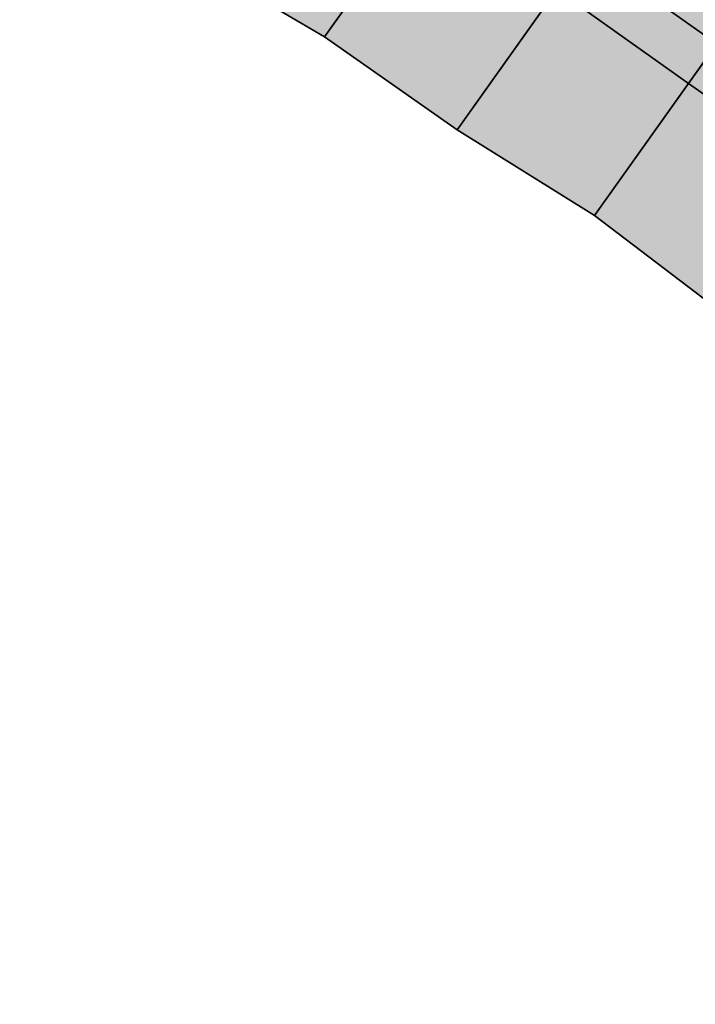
# Model space of a CAD drawing. Header units: metres. Extents: x 203098 to 221755, y 395694 to 403071.
# Tile 2 of 72: x 203154 to 203175, y 396042 to 396072. Entities that reach past the tile are written whole.
import ezdxf

# ---------------------------------------------------------------- set-up
doc = ezdxf.new("R2010")
doc.units = ezdxf.units.M
for name, color, linetype in [('C3D-CORRIDOR', 7, 'Continuous'), ('C3D-CORRIDOR_INSERTIONS', 253, 'Continuous'), ('C3D-CORRIDOR_REGIONS', 140, 'Continuous')]:
    doc.layers.add(name, color=color, linetype=linetype)
for name, color, linetype, lineweight in [('N-WA-GR-GRAS-V', 61, 'Continuous', 18), ('N-WA-GW-AFWERKEN_INZAAIEN-G', 60, 'Continuous', 35), ('N-WA-GW-DIJK_KRUIN_BUITEN-G', 90, 'Continuous', 35), ('N-WA-GW-DIJK_TEEN_BUITEN-G', 90, 'Continuous', 35), ('N-WA-VH-VERHARDING_ASFALT-V', 252, 'Continuous', 18), ('N-WA-VH-VERHARDING_GRASBETONSTEEN-G', 102, 'Continuous', 35), ('N-WA-VH-VERHARDING_GRASBETONSTEEN-V', 75, 'Continuous', 18)]:
    doc.layers.add(name, color=color, linetype=linetype, lineweight=lineweight)

# ---------------------------------------------------------------- blocks, each defined once
blk = doc.blocks.new('*U380')
at = {"layer": 'N-WA-GR-GRAS-V'}
blk.add_hatch(color=256, dxfattribs=at).paths.add_polyline_path([(203267.395, 395996.249), (203264.284, 395998.102), (203261.113, 396002.266), (203257.675, 396006.056), (203253.69, 396009.079), (203249.227, 396011.433), (203243.922, 396012.606), (203239.842, 396015.496), (203235.804, 396018.446), (203231.761, 396021.388), (203227.74, 396024.361), (203223.607, 396027.177), (203219.538, 396030.083), (203215.49, 396033.018), (203211.367, 396035.848), (203207.208, 396038.628), (203203.255, 396041.692), (203199.069, 396044.431), (203194.965, 396047.285), (203191.036, 396050.382), (203187.028, 396053.371), (203183.319, 396056.778), (203179.395, 396059.885), (203175.441, 396062.95), (203171.462, 396065.978), (203167.21, 396068.624), (203163.119, 396071.496), (203158.794, 396074.038), (203154.406, 396076.492), (203153.698, 396076.739), (203157.474, 396082.059), (203158.062, 396081.641), (203162.138, 396078.747), (203166.214, 396075.852), (203170.289, 396072.956), (203174.363, 396070.059), (203178.437, 396067.161), (203182.511, 396064.263), (203186.583, 396061.364), (203190.656, 396058.464), (203194.727, 396055.563), (203198.798, 396052.662), (203202.869, 396049.759), (203206.939, 396046.856), (203211.008, 396043.952), (203215.078, 396041.048), (203219.148, 396038.143), (203223.217, 396035.238), (203227.287, 396032.333), (203231.357, 396029.429), (203235.427, 396026.524), (203239.496, 396023.619), (203243.566, 396020.714), (203247.636, 396017.809), (203251.705, 396014.905), (203255.775, 396012), (203259.845, 396009.095), (203263.914, 396006.19), (203267.984, 396003.286), (203270.921, 396001.189), (203267.395, 395996.249)], flags=0)
at = {"layer": 'N-WA-VH-VERHARDING_ASFALT-V'}
blk.add_hatch(color=256, dxfattribs=at).paths.add_polyline_path([(203271.793, 396002.41), (203268.855, 396004.507), (203264.786, 396007.411), (203260.716, 396010.316), (203256.646, 396013.221), (203252.577, 396016.126), (203248.507, 396019.03), (203244.437, 396021.935), (203240.368, 396024.84), (203236.298, 396027.745), (203232.228, 396030.649), (203228.159, 396033.554), (203224.089, 396036.459), (203220.019, 396039.364), (203215.95, 396042.268), (203211.88, 396045.173), (203207.81, 396048.077), (203203.74, 396050.981), (203199.669, 396053.883), (203195.598, 396056.785), (203191.526, 396059.686), (203187.453, 396062.586), (203183.38, 396065.485), (203179.307, 396068.384), (203175.233, 396071.281), (203171.158, 396074.178), (203167.083, 396077.074), (203163.007, 396079.97), (203158.93, 396082.864), (203158.342, 396083.282), (203159.616, 396085.076), (203160.204, 396084.658), (203164.281, 396081.763), (203168.357, 396078.868), (203172.432, 396075.971), (203176.508, 396073.074), (203180.582, 396070.176), (203184.656, 396067.277), (203188.729, 396064.378), (203192.802, 396061.478), (203196.875, 396058.576), (203200.946, 396055.674), (203205.017, 396052.772), (203209.088, 396049.868), (203213.158, 396046.964), (203217.228, 396044.059), (203221.297, 396041.154), (203225.367, 396038.25), (203229.437, 396035.345), (203233.506, 396032.44), (203237.576, 396029.535), (203241.646, 396026.631), (203245.715, 396023.726), (203249.785, 396020.821), (203253.855, 396017.916), (203257.925, 396015.012), (203261.994, 396012.107), (203266.064, 396009.202), (203270.134, 396006.297), (203273.071, 396004.201), (203271.793, 396002.41)], flags=0)
at = {"layer": 'N-WA-VH-VERHARDING_GRASBETONSTEEN-V'}
blk.add_hatch(color=256, dxfattribs=at).paths.add_polyline_path([(203270.921, 396001.189), (203267.984, 396003.286), (203263.914, 396006.19), (203259.845, 396009.095), (203255.775, 396012), (203251.705, 396014.905), (203247.636, 396017.809), (203243.566, 396020.714), (203239.496, 396023.619), (203235.427, 396026.524), (203231.357, 396029.429), (203227.287, 396032.333), (203223.217, 396035.238), (203219.148, 396038.143), (203215.078, 396041.048), (203211.008, 396043.952), (203206.939, 396046.856), (203202.869, 396049.759), (203198.798, 396052.662), (203194.727, 396055.563), (203190.656, 396058.464), (203186.583, 396061.364), (203182.511, 396064.263), (203178.437, 396067.161), (203174.363, 396070.059), (203170.289, 396072.956), (203166.214, 396075.852), (203162.138, 396078.747), (203158.062, 396081.641), (203157.474, 396082.059), (203158.342, 396083.282), (203158.93, 396082.864), (203163.007, 396079.97), (203167.083, 396077.074), (203171.158, 396074.178), (203175.233, 396071.281), (203179.307, 396068.384), (203183.38, 396065.485), (203187.453, 396062.586), (203191.526, 396059.686), (203195.598, 396056.785), (203199.669, 396053.883), (203203.74, 396050.981), (203207.81, 396048.077), (203211.88, 396045.173), (203215.95, 396042.268), (203220.019, 396039.364), (203224.089, 396036.459), (203228.159, 396033.554), (203232.228, 396030.649), (203236.298, 396027.745), (203240.368, 396024.84), (203244.437, 396021.935), (203248.507, 396019.03), (203252.577, 396016.126), (203256.646, 396013.221), (203260.716, 396010.316), (203264.786, 396007.411), (203268.855, 396004.507), (203271.793, 396002.41), (203270.921, 396001.189)], flags=0)
at = {"layer": 'C3D-CORRIDOR_INSERTIONS'}
for points in [[(203163.119, 396071.496), (203174.556, 396087.593)], [(203167.21, 396068.624), (203178.007, 396083.814)], [(203171.462, 396065.978), (203181.902, 396080.66)]]:
    blk.add_lwpolyline(points, dxfattribs=at)
at = {"layer": 'C3D-CORRIDOR_REGIONS'}
blk.add_lwpolyline([(203178.007, 396083.814), (203174.556, 396087.593), (203169.891, 396089.662), (203165.999, 396092.821), (203165.43, 396093.267), (203153.698, 396076.739), (203154.406, 396076.492), (203158.794, 396074.038), (203163.119, 396071.496), (203167.21, 396068.624), (203171.462, 396065.978), (203175.441, 396062.95)], dxfattribs=at)
at = {"layer": 'N-WA-GW-AFWERKEN_INZAAIEN-G'}
for p, q in [((203166.214, 396075.852, 15.709), (203163.119, 396071.496, 13.928)), ((203170.289, 396072.956, 15.701), (203167.21, 396068.624, 13.93)), ((203174.363, 396070.059, 15.701), (203171.462, 396065.978, 14.032))]:
    blk.add_line(p, q, dxfattribs=at)
at = {"layer": 'N-WA-GW-DIJK_KRUIN_BUITEN-G'}
for p, q in [((203175.233, 396071.281, 15.701), (203171.158, 396074.178, 15.701)), ((203174.363, 396070.059, 15.701), (203170.289, 396072.956, 15.701)), ((203178.437, 396067.161, 15.701), (203174.363, 396070.059, 15.701))]:
    blk.add_line(p, q, dxfattribs=at)
at = {"layer": 'N-WA-GW-DIJK_TEEN_BUITEN-G'}
for p, q in [((203163.119, 396071.496, 13.928), (203158.794, 396074.038, 13.925)), ((203167.21, 396068.624, 13.93), (203163.119, 396071.496, 13.928)), ((203171.462, 396065.978, 14.032), (203167.21, 396068.624, 13.93)), ((203175.441, 396062.95, 13.978), (203171.462, 396065.978, 14.032))]:
    blk.add_line(p, q, dxfattribs=at)
at = {"layer": 'N-WA-VH-VERHARDING_GRASBETONSTEEN-G'}
blk.add_line((203175.233, 396071.281, 15.701), (203174.363, 396070.059, 15.701), dxfattribs=at)

msp = doc.modelspace()

# ---------------------------------------------------------------- block references
at = {"layer": 'C3D-CORRIDOR'}
msp.add_blockref('*U380', (0, 0), dxfattribs=at)

doc.saveas('drawing.dxf')
